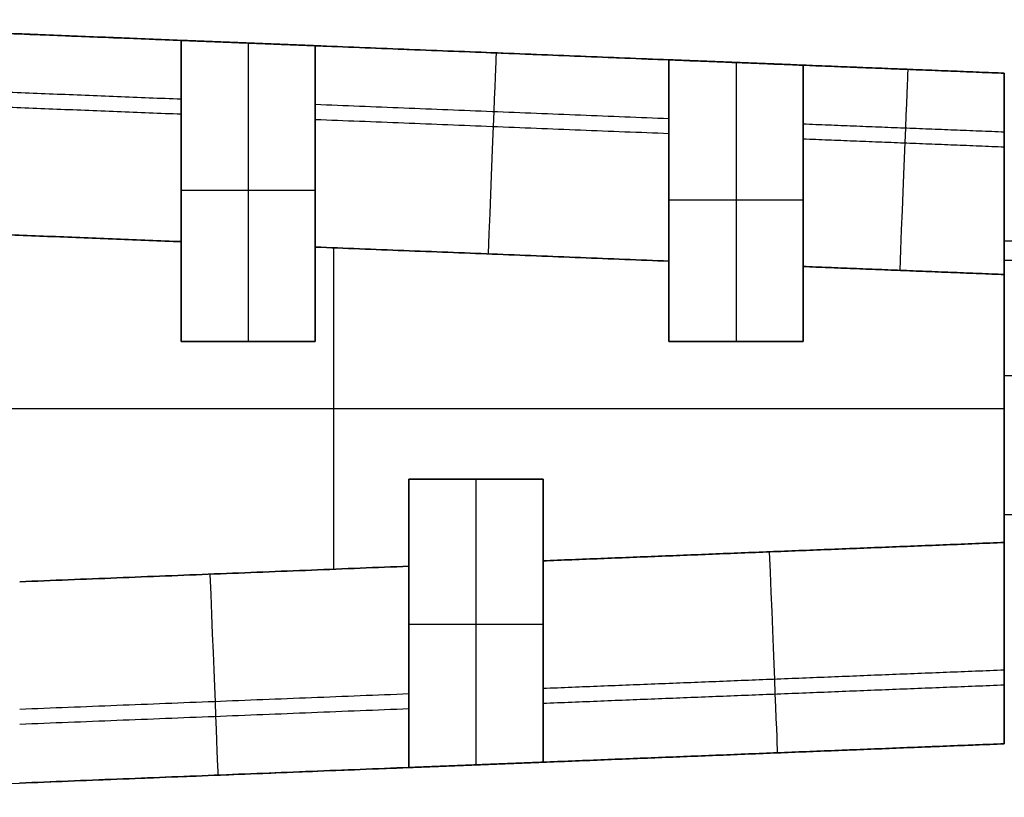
# Model space of a CAD drawing. Header units: millimetres. Extents: x -1649 to 240, y -242 to 238.
# Tile 19 of 256: x -1592 to -1578, y -8 to 4. Entities that reach past the tile are written whole.
import ezdxf

# ---------------------------------------------------------------- set-up
doc = ezdxf.new("R2010")
doc.units = ezdxf.units.MM
doc.layers.add('BOMBILLA', color=7, linetype='Continuous', true_color=0xfff700)
doc.layers.add('CABLE', color=7, linetype='Continuous', true_color=0x313030)

# ---------------------------------------------------------------- blocks, each defined once
blk = doc.blocks.new('DOME M 29914')
at = {"layer": 'CABLE', "extrusion": (-0.999204, 0.039886, 0)}
for centre in [(60.434, 9, 1571.737), (60.434, 9, 1565.595)]:
    blk.add_arc(centre, 3, 180, 270, dxfattribs=at)
at = {"layer": 'CABLE', "extrusion": (0.999204, -0.039886, 0)}
for centre in [(-60.434, 14, -1571.737), (-60.434, 14, -1565.595)]:
    blk.add_arc(centre, 3, 0, 90, dxfattribs=at)
at = {"layer": 'CABLE', "extrusion": (-0.999204, -0.039886, 0)}
for centre in [(-60.434, 14, 1567.536), (-60.434, 14, 1575.883)]:
    blk.add_arc(centre, 3, 0, 90, dxfattribs=at)
at = {"layer": 'CABLE', "extrusion": (0.999204, 0.039886, 0)}
for centre in [(60.434, 9, -1567.536), (60.434, 9, -1575.883)]:
    blk.add_arc(centre, 3, 180, 270, dxfattribs=at)
at = {"layer": 'CABLE'}
for points in [[(-1585.2, 5.798, 11.5), (-1565.2, 5, 11.5)], [(-1585.08, 5.794, 9), (-1577.473, 5.49, 9)], [(-1585.08, 5.794, 9), (-1577.473, 5.49, 9)], [(-1577.473, 5.49, 14), (-1585.08, 5.794, 14)], [(-1577.473, 5.49, 14), (-1585.08, 5.794, 14)], [(-1577.473, 5.49, 10), (-1575.473, 5.41, 10)], [(-1577.473, 5.49, 9), (-1577.473, 5.49, 10)], [(-1577.473, 5.49, 13), (-1577.473, 5.49, 14)], [(-1575.473, 5.41, 13), (-1577.473, 5.49, 13)], [(-1575.473, 5.41, 13), (-1577.473, 5.49, 13)], [(-1577.473, 5.49, 13), (-1577.473, 1, 13)], [(-1577.473, 5.49, 13), (-1577.473, 5.49, 14)], [(-1577.473, 1, 13), (-1577.473, 5.49, 13)], [(-1577.473, 5.49, 10), (-1575.473, 5.41, 10)], [(-1577.473, 1, 10), (-1577.473, 5.49, 10)], [(-1577.473, 5.49, 10), (-1577.473, 5.49, 9)], [(-1577.473, 1, 10), (-1577.473, 5.49, 10)], [(-1576.473, 5.45, 13), (-1576.473, 1, 13)], [(-1576.473, 5.45, 10), (-1576.473, 1, 10)], [(-1577.473, 1, 15), (-1577.473, 5.318, 15)], [(-1577.473, 5.318, 8), (-1577.473, 1, 8)], [(-1575.473, 5.41, 9), (-1570.2, 5.2, 9)], [(-1575.473, 5.41, 10), (-1575.473, 5.41, 9)], [(-1575.473, 5.41, 14), (-1575.473, 5.41, 13)], [(-1570.2, 5.2, 14), (-1575.473, 5.41, 14)], [(-1575.473, 5.41, 9), (-1570.2, 5.2, 9)], [(-1570.2, 5.2, 14), (-1575.473, 5.41, 14)], [(-1575.473, 1, 13), (-1575.473, 5.41, 13)], [(-1575.473, 5.41, 14), (-1575.473, 5.41, 13)], [(-1575.473, 5.41, 13), (-1575.473, 1, 13)], [(-1575.473, 5.41, 10), (-1575.473, 1, 10)], [(-1575.473, 5.41, 9), (-1575.473, 5.41, 10)], [(-1575.473, 5.41, 10), (-1575.473, 1, 10)], [(-1575.2, 5.399, 14), (-1575.2, 5.399, 9)], [(-1575.473, 5.238, 15), (-1575.473, 1, 15)], [(-1575.473, 1, 8), (-1575.473, 5.238, 8)], [(-1570.2, 5.2, 13), (-1570.2, 5.2, 14)], [(-1568.2, 5.12, 13), (-1570.2, 5.2, 13)], [(-1570.2, 5.2, 10), (-1568.2, 5.12, 10)], [(-1570.2, 5.2, 9), (-1570.2, 5.2, 10)], [(-1568.2, 5.12, 13), (-1570.2, 5.2, 13)], [(-1570.2, 5.2, 13), (-1570.2, 1, 13)], [(-1570.2, 5.2, 13), (-1570.2, 5.2, 14)], [(-1570.2, 1, 13), (-1570.2, 5.2, 13)], [(-1570.2, 5.2, 10), (-1568.2, 5.12, 10)], [(-1570.2, 1, 10), (-1570.2, 5.2, 10)], [(-1570.2, 5.2, 10), (-1570.2, 5.2, 9)], [(-1570.2, 1, 10), (-1570.2, 5.2, 10)], [(-1569.2, 5.16, 13), (-1569.2, 1, 13)], [(-1569.2, 5.16, 10), (-1569.2, 1, 10)], [(-1570.2, 1, 15), (-1570.2, 5.028, 15)], [(-1570.2, 5.028, 8), (-1570.2, 1, 8)], [(-1568.2, 5.12, 14), (-1568.2, 5.12, 13)], [(-1565.2, 5, 14), (-1568.2, 5.12, 14)], [(-1568.2, 5.12, 9), (-1565.2, 5, 9)], [(-1568.2, 5.12, 10), (-1568.2, 5.12, 9)], [(-1565.2, 5, 14), (-1568.2, 5.12, 14)], [(-1568.2, 5.12, 9), (-1565.2, 5, 9)], [(-1568.2, 1, 13), (-1568.2, 5.12, 13)], [(-1568.2, 5.12, 14), (-1568.2, 5.12, 13)], [(-1568.2, 5.12, 13), (-1568.2, 1, 13)], [(-1568.2, 5.12, 10), (-1568.2, 1, 10)], [(-1568.2, 5.12, 9), (-1568.2, 5.12, 10)], [(-1568.2, 5.12, 10), (-1568.2, 1, 10)], [(-1565.2, 5, 14), (-1565.2, 5, 9)], [(-1565.2, 5, 11.5), (-1565.2, 2.5, 11.5)], [(-1565.2, 5, 9), (-1565.2, 5, 14)], [(-1577.473, 4.611, 6.879), (-1585.115, 4.916, 6.879)], [(-1568.2, 4.948, 15), (-1568.2, 1, 15)], [(-1568.2, 1, 8), (-1568.2, 4.948, 8)], [(-1585.124, 4.698, 16.319), (-1577.473, 4.392, 16.319)], [(-1570.2, 4.32, 6.879), (-1575.473, 4.531, 6.879)], [(-1575.473, 4.312, 16.319), (-1570.2, 4.102, 16.319)], [(-1565.2, 4.121, 6.879), (-1568.2, 4.24, 6.879)], [(-1568.2, 4.022, 16.319), (-1565.2, 3.902, 16.319)], [(-1577.473, 3.258, 13), (-1575.473, 3.258, 13)], [(-1577.473, 3.258, 10), (-1575.473, 3.258, 10)], [(-1577.473, 3.245, 16.903), (-1577.473, 3.245, 13)], [(-1577.473, 3.245, 6.097), (-1577.473, 3.245, 10)], [(-1575.473, 3.205, 13), (-1575.473, 3.205, 16.892)], [(-1575.473, 3.205, 10), (-1575.473, 3.205, 6.108)], [(-1570.2, 3.112, 13), (-1568.2, 3.112, 13)], [(-1570.2, 3.112, 10), (-1568.2, 3.112, 10)], [(-1570.2, 3.1, 16.861), (-1570.2, 3.1, 13)], [(-1570.2, 3.1, 6.139), (-1570.2, 3.1, 10)], [(-1568.2, 3.06, 13), (-1568.2, 3.06, 16.848)], [(-1568.2, 3.06, 10), (-1568.2, 3.06, 6.152)], [(-1577.473, 2.488, 6), (-1585.2, 2.796, 6)], [(-1585.2, 2.796, 17), (-1577.473, 2.488, 17)], [(-1585.2, 2.796, 17), (-1577.473, 2.488, 17)], [(-1585.2, 2.796, 6), (-1577.473, 2.488, 6)], [(-1565.2, 2.5, 11.5), (-0.2, 2.5, 11.5)], [(-1577.473, 2.488, 17), (-1577.473, 1, 17)], [(-1577.473, 2.488, 6), (-1577.473, 1, 6)], [(-1577.473, 2.488, 17), (-1577.473, 1, 17)], [(-1577.473, 2.488, 6), (-1577.473, 1, 6)], [(-1570.2, 2.197, 6), (-1575.473, 2.408, 6)], [(-1575.473, 2.408, 17), (-1570.2, 2.197, 17)], [(-1575.473, 1, 17), (-1575.473, 2.408, 17)], [(-1575.473, 2.408, 17), (-1570.2, 2.197, 17)], [(-1575.473, 2.408, 6), (-1570.2, 2.197, 6)], [(-1575.473, 1, 6), (-1575.473, 2.408, 6)], [(-1575.473, 1, 17), (-1575.473, 2.408, 17)], [(-1575.473, 1, 6), (-1575.473, 2.408, 6)], [(-1575.2, 2.397, 17), (-1575.2, -2.397, 17)], [(-1575.2, 2.397, 6), (-1575.2, -2.397, 6)], [(-0.2, 2.205, 12.678), (-1565.2, 2.205, 12.678)], [(-1570.2, 2.197, 17), (-1570.2, 1, 17)], [(-1570.2, 2.197, 6), (-1570.2, 1, 6)], [(-1570.2, 2.197, 17), (-1570.2, 1, 17)], [(-1570.2, 2.197, 6), (-1570.2, 1, 6)], [(-1568.2, 2.117, 17), (-1565.2, 1.998, 17)], [(-1568.2, 1, 17), (-1568.2, 2.117, 17)], [(-1568.2, 2.117, 17), (-1565.2, 1.998, 17)], [(-1568.2, 2.117, 6), (-1565.2, 1.998, 6)], [(-1568.2, 1, 6), (-1568.2, 2.117, 6)], [(-1565.2, 1.998, 6), (-1568.2, 2.117, 6)], [(-1568.2, 1, 17), (-1568.2, 2.117, 17)], [(-1568.2, 1, 6), (-1568.2, 2.117, 6)], [(-1565.2, 1.998, 6), (-1565.2, -1.998, 6)], [(-1565.2, -1.998, 17), (-1565.2, 1.998, 17)], [(-1565.2, 1.998, 17), (-1565.2, -1.998, 17)], [(-1565.2, 1.998, 6), (-1565.2, -1.998, 6)], [(-1577.473, 1, 17), (-1575.473, 1, 17)], [(-1577.473, 1, 6), (-1575.473, 1, 6)], [(-1577.473, 1, 13), (-1575.473, 1, 13)], [(-1577.473, 1, 13), (-1577.473, 1, 17)], [(-1577.473, 1, 17), (-1575.473, 1, 17)], [(-1575.473, 1, 13), (-1577.473, 1, 13)], [(-1577.473, 1, 15), (-1575.473, 1, 15)], [(-1577.473, 1, 17), (-1577.473, 1, 13)], [(-1575.473, 1, 10), (-1577.473, 1, 10)], [(-1577.473, 1, 6), (-1577.473, 1, 10)], [(-1577.473, 1, 6), (-1575.473, 1, 6)], [(-1575.473, 1, 10), (-1577.473, 1, 10)], [(-1577.473, 1, 10), (-1577.473, 1, 6)], [(-1577.473, 1, 8), (-1575.473, 1, 8)], [(-1576.473, 1, 13), (-1576.473, 1, 17)], [(-1576.473, 1, 6), (-1576.473, 1, 10)], [(-1575.473, 1, 17), (-1575.473, 1, 13)], [(-1575.473, 1, 13), (-1575.473, 1, 17)], [(-1575.473, 1, 10), (-1575.473, 1, 6)], [(-1575.473, 1, 6), (-1575.473, 1, 10)], [(-1570.2, 1, 17), (-1568.2, 1, 17)], [(-1570.2, 1, 6), (-1568.2, 1, 6)], [(-1570.2, 1, 13), (-1568.2, 1, 13)], [(-1570.2, 1, 13), (-1570.2, 1, 17)], [(-1570.2, 1, 17), (-1568.2, 1, 17)], [(-1568.2, 1, 13), (-1570.2, 1, 13)], [(-1570.2, 1, 15), (-1568.2, 1, 15)], [(-1570.2, 1, 17), (-1570.2, 1, 13)], [(-1568.2, 1, 10), (-1570.2, 1, 10)], [(-1570.2, 1, 6), (-1570.2, 1, 10)], [(-1570.2, 1, 6), (-1568.2, 1, 6)], [(-1568.2, 1, 10), (-1570.2, 1, 10)], [(-1570.2, 1, 10), (-1570.2, 1, 6)], [(-1570.2, 1, 8), (-1568.2, 1, 8)], [(-1569.2, 1, 13), (-1569.2, 1, 17)], [(-1569.2, 1, 6), (-1569.2, 1, 10)], [(-1568.2, 1, 17), (-1568.2, 1, 13)], [(-1568.2, 1, 13), (-1568.2, 1, 17)], [(-1568.2, 1, 10), (-1568.2, 1, 6)], [(-1568.2, 1, 6), (-1568.2, 1, 10)], [(-0.2, 0.488, 13.952), (-1565.2, 0.488, 13.952)], [(-1585.2, 0, 17), (-1565.2, 0, 17)], [(-1585.2, 0, 6), (-1565.2, 0, 6)], [(-1565.2, 0, 6), (-1565.2, 0, 9)], [(-1565.2, 0, 14), (-1565.2, 0, 17)], [(-1572.078, -1.055, 17), (-1574.078, -1.055, 17)], [(-1574.078, -1.055, 17), (-1574.078, -2.352, 17)], [(-1574.078, -1.055, 6), (-1574.078, -2.352, 6)], [(-1572.078, -1.055, 6), (-1574.078, -1.055, 6)], [(-1572.078, -1.055, 17), (-1574.078, -1.055, 17)], [(-1574.078, -1.055, 17), (-1574.078, -1.055, 13)], [(-1574.078, -1.055, 13), (-1572.078, -1.055, 13)], [(-1572.078, -1.055, 15), (-1574.078, -1.055, 15)], [(-1574.078, -1.055, 13), (-1574.078, -5.354, 13)], [(-1572.078, -1.055, 13), (-1574.078, -1.055, 13)], [(-1574.078, -1.055, 17), (-1574.078, -2.352, 17)], [(-1574.078, -1.055, 13), (-1574.078, -1.055, 17)], [(-1574.078, -5.354, 13), (-1574.078, -1.055, 13)], [(-1574.078, -5.183, 15), (-1574.078, -1.055, 15)], [(-1574.078, -1.055, 10), (-1572.078, -1.055, 10)], [(-1574.078, -5.354, 10), (-1574.078, -1.055, 10)], [(-1574.078, -1.055, 6), (-1574.078, -2.352, 6)], [(-1574.078, -1.055, 10), (-1574.078, -1.055, 6)], [(-1574.078, -5.354, 10), (-1574.078, -1.055, 10)], [(-1574.078, -1.055, 8), (-1574.078, -5.183, 8)], [(-1572.078, -1.055, 6), (-1574.078, -1.055, 6)], [(-1574.078, -1.055, 6), (-1574.078, -1.055, 10)], [(-1574.078, -1.055, 10), (-1572.078, -1.055, 10)], [(-1572.078, -1.055, 8), (-1574.078, -1.055, 8)], [(-1573.078, -1.055, 13), (-1573.078, -1.055, 17)], [(-1573.078, -1.055, 13), (-1573.078, -5.314, 13)], [(-1573.078, -1.055, 10), (-1573.078, -5.314, 10)], [(-1573.078, -1.055, 6), (-1573.078, -1.055, 10)], [(-1572.078, -2.272, 17), (-1572.078, -1.055, 17)], [(-1572.078, -2.272, 6), (-1572.078, -1.055, 6)], [(-1572.078, -1.055, 13), (-1572.078, -1.055, 17)], [(-1572.078, -5.275, 13), (-1572.078, -1.055, 13)], [(-1572.078, -2.272, 17), (-1572.078, -1.055, 17)], [(-1572.078, -1.055, 13), (-1572.078, -5.275, 13)], [(-1572.078, -1.055, 17), (-1572.078, -1.055, 13)], [(-1572.078, -1.055, 15), (-1572.078, -5.103, 15)], [(-1572.078, -1.055, 10), (-1572.078, -5.275, 10)], [(-1572.078, -2.272, 6), (-1572.078, -1.055, 6)], [(-1572.078, -1.055, 10), (-1572.078, -5.275, 10)], [(-1572.078, -1.055, 6), (-1572.078, -1.055, 10)], [(-1572.078, -5.103, 8), (-1572.078, -1.055, 8)], [(-1572.078, -1.055, 10), (-1572.078, -1.055, 6)], [(-0.2, -1.586, 13.433), (-1565.2, -1.586, 13.433)], [(-1565.2, -1.998, 17), (-1572.078, -2.272, 17)], [(-1565.2, -1.998, 17), (-1572.078, -2.272, 17)], [(-1565.2, -1.998, 6), (-1572.078, -2.272, 6)], [(-1572.078, -2.272, 6), (-1565.2, -1.998, 6)], [(-1579.881, -2.584, 6), (-1574.078, -2.352, 6)], [(-1574.078, -2.352, 17), (-1579.881, -2.584, 17)], [(-1574.078, -2.352, 17), (-1579.881, -2.584, 17)], [(-1574.078, -2.352, 6), (-1579.881, -2.584, 6)], [(-1565.2, -2.5, 11.5), (-1565.2, -5, 11.5)], [(-1574.078, -3.205, 16.876), (-1574.078, -3.205, 13)], [(-1574.078, -3.205, 6.124), (-1574.078, -3.205, 10)], [(-1574.078, -3.218, 13), (-1572.078, -3.218, 13)], [(-1574.078, -3.218, 10), (-1572.078, -3.218, 10)], [(-1572.078, -3.165, 13), (-1572.078, -3.165, 16.864)], [(-1572.078, -3.165, 10), (-1572.078, -3.165, 6.136)], [(-1565.2, -3.902, 16.319), (-1572.078, -4.177, 16.319)], [(-1574.078, -4.257, 16.319), (-1579.881, -4.488, 16.319)], [(-1572.078, -4.395, 6.879), (-1565.2, -4.121, 6.879)], [(-1579.881, -4.707, 6.879), (-1574.078, -4.475, 6.879)], [(-1585.2, -5.798, 11.5), (-1565.2, -5, 11.5)], [(-1565.2, -5, 9), (-1572.078, -5.275, 9)], [(-1572.078, -5.275, 14), (-1565.2, -5, 14)], [(-1572.078, -5.275, 14), (-1565.2, -5, 14)], [(-1565.2, -5, 9), (-1572.078, -5.275, 9)], [(-1565.2, -5, 9), (-1565.2, -5, 14)], [(-1565.2, -5, 14), (-1565.2, -5, 9)], [(-1572.078, -5.275, 10), (-1574.078, -5.354, 10)], [(-1574.078, -5.354, 13), (-1572.078, -5.275, 13)], [(-1574.078, -5.354, 13), (-1572.078, -5.275, 13)], [(-1572.078, -5.275, 10), (-1574.078, -5.354, 10)], [(-1572.078, -5.275, 9), (-1572.078, -5.275, 10)], [(-1572.078, -5.275, 13), (-1572.078, -5.275, 14)], [(-1572.078, -5.275, 13), (-1572.078, -5.275, 14)], [(-1572.078, -5.275, 10), (-1572.078, -5.275, 9)], [(-1574.078, -5.354, 9), (-1579.881, -5.586, 9)], [(-1574.078, -5.354, 9), (-1579.881, -5.586, 9)], [(-1579.881, -5.586, 14), (-1574.078, -5.354, 14)], [(-1579.881, -5.586, 14), (-1574.078, -5.354, 14)], [(-1575.2, -5.399, 9), (-1575.2, -5.399, 14)], [(-1574.078, -5.354, 10), (-1574.078, -5.354, 9)], [(-1574.078, -5.354, 14), (-1574.078, -5.354, 13)], [(-1574.078, -5.354, 14), (-1574.078, -5.354, 13)], [(-1574.078, -5.354, 9), (-1574.078, -5.354, 10)]]:
    blk.add_open_spline(points, degree=1, dxfattribs=at)
for points in [[(-1577.473, 5.49, 9), (-1577.473, 5.49, 7.243), (-1577.473, 4.246, 6), (-1577.473, 2.488, 6)], [(-1577.473, 2.488, 17), (-1577.473, 4.246, 17), (-1577.473, 5.49, 15.757), (-1577.473, 5.49, 14)], [(-1577.473, 5.49, 14), (-1577.473, 5.49, 15.757), (-1577.473, 4.246, 17), (-1577.473, 2.488, 17)], [(-1577.473, 5.49, 9), (-1577.473, 5.49, 7.243), (-1577.473, 4.246, 6), (-1577.473, 2.488, 6)], [(-1575.473, 2.408, 6), (-1575.473, 4.166, 6), (-1575.473, 5.41, 7.243), (-1575.473, 5.41, 9)], [(-1575.473, 5.41, 14), (-1575.473, 5.41, 15.757), (-1575.473, 4.166, 17), (-1575.473, 2.408, 17)], [(-1575.473, 2.408, 17), (-1575.473, 4.166, 17), (-1575.473, 5.41, 15.757), (-1575.473, 5.41, 14)], [(-1575.473, 2.408, 6), (-1575.473, 4.166, 6), (-1575.473, 5.41, 7.243), (-1575.473, 5.41, 9)], [(-1570.2, 5.2, 9), (-1570.2, 5.2, 7.243), (-1570.2, 3.956, 6), (-1570.2, 2.197, 6)], [(-1570.2, 2.197, 17), (-1570.2, 3.956, 17), (-1570.2, 5.2, 15.757), (-1570.2, 5.2, 14)], [(-1570.2, 5.2, 14), (-1570.2, 5.2, 15.757), (-1570.2, 3.956, 17), (-1570.2, 2.197, 17)], [(-1570.2, 5.2, 9), (-1570.2, 5.2, 7.243), (-1570.2, 3.956, 6), (-1570.2, 2.197, 6)], [(-1568.2, 5.12, 14), (-1568.2, 5.12, 15.757), (-1568.2, 3.876, 17), (-1568.2, 2.117, 17)], [(-1568.2, 2.117, 6), (-1568.2, 3.876, 6), (-1568.2, 5.12, 7.243), (-1568.2, 5.12, 9)], [(-1568.2, 2.117, 17), (-1568.2, 3.876, 17), (-1568.2, 5.12, 15.757), (-1568.2, 5.12, 14)], [(-1568.2, 2.117, 6), (-1568.2, 3.876, 6), (-1568.2, 5.12, 7.243), (-1568.2, 5.12, 9)], [(-1565.2, 5, 9), (-1565.2, 5, 7.243), (-1565.2, 3.756, 6), (-1565.2, 1.998, 6)], [(-1565.2, 1.998, 17), (-1565.2, 3.756, 17), (-1565.2, 5, 15.757), (-1565.2, 5, 14)], [(-1565.2, 1.998, 17), (-1565.2, 3.756, 17), (-1565.2, 5, 15.757), (-1565.2, 5, 14)], [(-1565.2, 5, 9), (-1565.2, 5, 7.243), (-1565.2, 3.756, 6), (-1565.2, 1.998, 6)], [(-1565.2, -1.998, 6), (-1565.2, -3.756, 6), (-1565.2, -5, 7.243), (-1565.2, -5, 9)], [(-1565.2, -5, 14), (-1565.2, -5, 15.757), (-1565.2, -3.756, 17), (-1565.2, -1.998, 17)], [(-1565.2, -5, 14), (-1565.2, -5, 15.757), (-1565.2, -3.756, 17), (-1565.2, -1.998, 17)], [(-1565.2, -1.998, 6), (-1565.2, -3.756, 6), (-1565.2, -5, 7.243), (-1565.2, -5, 9)], [(-1572.078, -2.272, 17), (-1572.078, -4.031, 17), (-1572.078, -5.275, 15.757), (-1572.078, -5.275, 14)], [(-1572.078, -5.275, 9), (-1572.078, -5.275, 7.243), (-1572.078, -4.031, 6), (-1572.078, -2.272, 6)], [(-1572.078, -5.275, 14), (-1572.078, -5.275, 15.757), (-1572.078, -4.031, 17), (-1572.078, -2.272, 17)], [(-1572.078, -5.275, 9), (-1572.078, -5.275, 7.243), (-1572.078, -4.031, 6), (-1572.078, -2.272, 6)], [(-1574.078, -2.352, 6), (-1574.078, -4.111, 6), (-1574.078, -5.354, 7.243), (-1574.078, -5.354, 9)], [(-1574.078, -5.354, 14), (-1574.078, -5.354, 15.757), (-1574.078, -4.111, 17), (-1574.078, -2.352, 17)], [(-1574.078, -2.352, 17), (-1574.078, -4.111, 17), (-1574.078, -5.354, 15.757), (-1574.078, -5.354, 14)], [(-1574.078, -2.352, 6), (-1574.078, -4.111, 6), (-1574.078, -5.354, 7.243), (-1574.078, -5.354, 9)]]:
    blk.add_rational_spline(points, [1, 0.804737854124, 0.804737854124, 1], degree=3, dxfattribs=at)

msp = doc.modelspace()

# ---------------------------------------------------------------- block references
at = {"layer": 'BOMBILLA'}
msp.add_blockref('DOME M 29914', (-12.5, -1.799, 2.712), dxfattribs=at)

doc.saveas('drawing.dxf')
